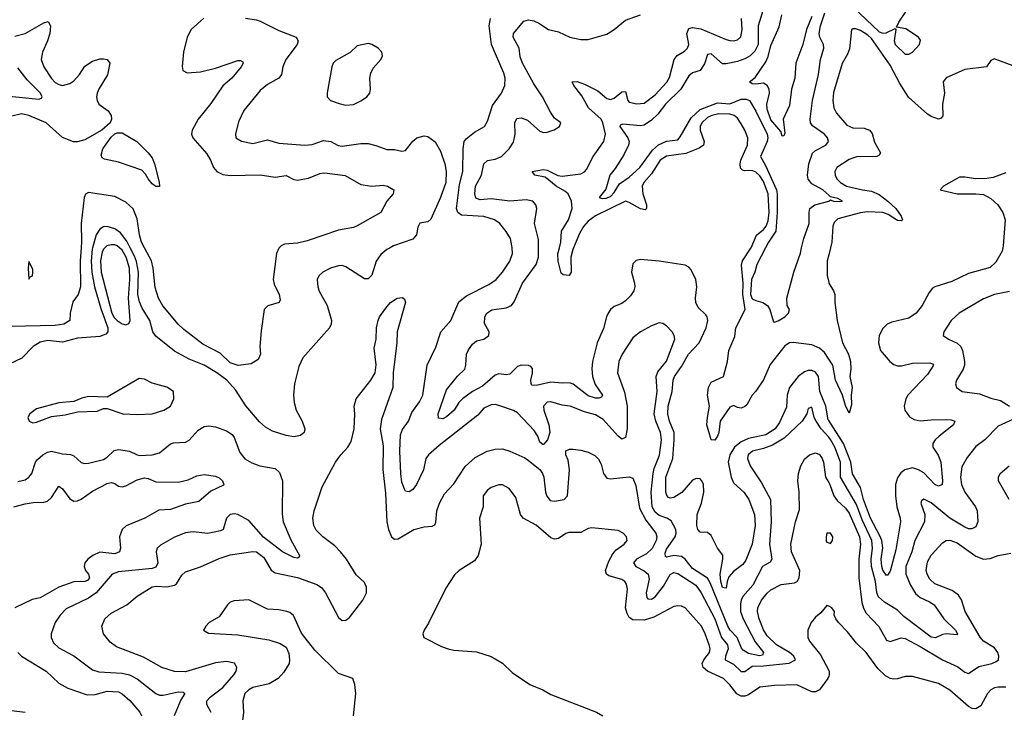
# Model space of a CAD drawing. Header units: inches. Extents: x 1694797 to 1849917, y 907313 to 1017959.
# Tile 182 of 256: x 1755660 to 1760942, y 937509 to 941223. Entities that reach past the tile are written whole.
import ezdxf

# ---------------------------------------------------------------- set-up
doc = ezdxf.new("R2010")
doc.units = ezdxf.units.IN
doc.header["$MEASUREMENT"] = 0
for name, color, linetype in [('B7953', 7, 'Continuous'), ('B7954', 7, 'Continuous'), ('B7963', 7, 'Continuous'), ('B7964', 7, 'Continuous')]:
    doc.layers.add(name, color=color, linetype=linetype)

msp = doc.modelspace()

# ---------------------------------------------------------------- linework, layer by layer
at = {"layer": 'B7953', "color": 5}
for points, elevation in [([(1756050.5, 940000), (1756048.2, 939991.8), (1756044.4, 939930), (1756046.4, 939870), (1756061.3, 939790), (1756095.2, 939675.2), (1756132.5, 939570), (1756133, 939550), (1756122.3, 939537.7), (1756090, 939524.5), (1755970, 939516.1), (1755890, 939494.6), (1755810, 939502.8), (1755770, 939493.7), (1755731.7, 939470), (1755671.6, 939408.4), (1755530, 939342.3)], 840), ([(1755989.4, 940000), (1755984.5, 939930), (1755986.3, 939790), (1755973.7, 939750), (1755944.6, 939710), (1755931.4, 939650), (1755928.7, 939610), (1755896.4, 939590), (1755850, 939583.2), (1755610, 939577.2)], 820), ([(1756117.7, 940000), (1756110, 939992.9), (1756103.1, 939976.9), (1756093.4, 939930), (1756097.2, 939870), (1756154.5, 939650), (1756166.6, 939626.6), (1756182.7, 939610), (1756210, 939592.6), (1756230, 939586.5), (1756246.4, 939593.6), (1756253.3, 939610), (1756243, 939730), (1756251, 939830), (1756249.4, 939890), (1756231.5, 939950), (1756210, 939987), (1756195, 940000)], 860), ([(1757648.2, 940000), (1757630.4, 939990), (1757596.7, 939963.3), (1757572.4, 939927.6), (1757550, 939852.7), (1757530, 939833.6), (1757510, 939833), (1757410, 939897.6), (1757390, 939904.2), (1757370, 939903.1), (1757327.7, 939890), (1757285.5, 939870), (1757264.4, 939850), (1757255.8, 939830), (1757258.9, 939790), (1757266.6, 939766.6), (1757308.9, 939690), (1757333.1, 939610), (1757331.7, 939590), (1757322, 939570), (1757178.4, 939410), (1757157.4, 939362.6), (1757134, 939270), (1757129.1, 939210), (1757132.9, 939170), (1757143.6, 939130), (1757175.6, 939070), (1757190.3, 939030), (1757186.4, 939010), (1757166, 938994), (1757130, 938987.1), (1757090, 938992.7), (1757017.2, 939017.2), (1756978.5, 939038.5), (1756947.4, 939067.4), (1756873.3, 939153.3), (1756817.9, 939237.9), (1756772, 939290), (1756718, 939330), (1756650, 939370.7), (1756570, 939402), (1756490, 939446.3), (1756390, 939525.3), (1756374.8, 939550), (1756358.2, 939610), (1756316.3, 939676.3), (1756302.1, 939710), (1756294.7, 939750), (1756298.2, 939870), (1756286.7, 939926.7), (1756275.9, 939955.9), (1756253.5, 940000)], 840), ([(1757052.6, 940000), (1757050, 939997.3), (1757037.8, 939970), (1757020.2, 939830), (1757024.7, 939804.7), (1757053, 939750), (1757058.2, 939721.8), (1757052.5, 939707.5), (1756991.3, 939688.7), (1756971.3, 939668.7), (1756955.1, 939555.1), (1756949, 939470), (1756951.1, 939428.9), (1756938.8, 939401.2), (1756902.4, 939377.6), (1756831.5, 939368.5), (1756790, 939382.6), (1756735.4, 939435.4), (1756643.2, 939483.2), (1756541.3, 939561.3), (1756510.6, 939590), (1756428.5, 939688.5), (1756403.9, 939730), (1756387.3, 939787.3), (1756376.5, 939890), (1756366.9, 939930), (1756329, 940000)], 820), ([(1760000, 938983.9), (1759960.6, 939030), (1759933.4, 939070), (1759922.2, 939090), (1759910, 939146), (1759890, 939139), (1759883.2, 939110), (1759857.2, 939070), (1759761.2, 938978.8), (1759698.7, 938941.3), (1759650, 938923), (1759591, 938909), (1759568.4, 938890), (1759565.4, 938870), (1759579.6, 938830), (1759639, 938739), (1759687.8, 938650), (1759691.8, 938530), (1759682.4, 938410), (1759695, 938330), (1759686.6, 938313.4), (1759645.3, 938290), (1759593.7, 938190), (1759540.3, 938130), (1759530.4, 938110), (1759527.1, 938090), (1759527.4, 938050), (1759541.1, 938010), (1759606.4, 937886.4), (1759650, 937829.4), (1759644.2, 937815.8), (1759628.8, 937811.2), (1759570, 937824.3), (1759541.5, 937841.5), (1759532.8, 937852.8), (1759509.5, 937909.5), (1759471, 937950), (1759458.8, 937970), (1759363.7, 938203.7), (1759350, 938227.7), (1759270, 938280.7), (1759229.6, 938329.6), (1759210, 938344.9), (1759170, 938350.4), (1759130, 938341.5), (1759123.9, 938343.9), (1759122.5, 938362.5), (1759130, 938384.2), (1759176.4, 938450), (1759181.5, 938470), (1759180.5, 938490), (1759155.4, 938535.4), (1759131.1, 938550), (1759090, 938564), (1759070, 938582.9), (1759054, 938610), (1759048.2, 938690), (1759057.8, 938790), (1759063.8, 938816.2), (1759092.8, 938887.2), (1759103.7, 938970), (1759098.6, 939010), (1759072.2, 939070), (1759063.7, 939110), (1759079.4, 939230), (1759073.8, 939310), (1759084.3, 939335.7), (1759130, 939392.9), (1759174, 939510), (1759171.9, 939530), (1759160.9, 939550), (1759130, 939581.5), (1759110, 939594), (1759090, 939597.3), (1759050, 939582), (1758990.8, 939549.2), (1758950, 939517.3), (1758891.3, 939430), (1758873.6, 939390), (1758867.7, 939330), (1758905.4, 939225.4), (1758919, 939150), (1758919.8, 939030), (1758910, 938983.1), (1758890, 938972.9), (1758870, 938988.9), (1758790, 939079.9), (1758750, 939104.7), (1758690, 939119.8), (1758612.7, 939150), (1758570, 939156), (1758510, 939173.9), (1758490, 939172.7), (1758470.9, 939150), (1758471.4, 939130), (1758498.7, 939050), (1758504, 939010), (1758492.5, 938970), (1758470, 938944.8), (1758465.7, 938945.7), (1758450, 938957), (1758439.5, 938990), (1758420.6, 939020.6), (1758330, 939114.5), (1758310, 939127.3), (1758230, 939154.8), (1758210, 939160.4), (1758190, 939158.2), (1758150, 939139.3), (1758117, 939103), (1757910, 938940.2), (1757853, 938890), (1757839.4, 938870), (1757825.6, 938810), (1757789.5, 938730.5), (1757770, 938704.2), (1757750, 938691.3), (1757730, 938695.6), (1757724.7, 938704.7), (1757710, 938742.7), (1757704.6, 938790), (1757699.7, 938910), (1757703, 938997), (1757714.4, 939025.6), (1757745.9, 939070), (1757763.9, 939116.1), (1757805.3, 939174.7), (1757823.7, 939210), (1757845.8, 939370), (1757893.2, 939466.8), (1757919.4, 939550), (1757972.7, 939610), (1758016.8, 939710), (1758057.3, 939742.7), (1758176.2, 939803.8), (1758216, 939830), (1758250.8, 939870), (1758290, 939928.4), (1758303.1, 939970), (1758301.5, 940000)], 840), ([(1760000, 939074.4), (1759997.8, 939077.8), (1759984.9, 939150), (1759952.6, 939230), (1759946.2, 939310), (1759930, 939333.7), (1759910, 939342), (1759890, 939341.3), (1759870, 939334.7), (1759835.6, 939310), (1759790.1, 939250), (1759777.1, 939210), (1759773.8, 939146.2), (1759736.4, 939063.6), (1759713, 939030), (1759663, 938997), (1759570, 938976.6), (1759530, 938960.2), (1759494.3, 938930), (1759469.8, 938890), (1759461.7, 938850), (1759477, 938770), (1759490, 938740.2), (1759547.2, 938687.2), (1759571.4, 938650), (1759601.9, 938570), (1759605.9, 938510), (1759589.5, 938410), (1759555.2, 938324.8), (1759538.7, 938301.3), (1759490, 938264.3), (1759464.9, 938235.1), (1759455.5, 938210), (1759450, 938175.3), (1759430, 938178.9), (1759421.3, 938210), (1759417.5, 938250), (1759433, 938330), (1759432.2, 938352.2), (1759403.1, 938390), (1759370, 938457.3), (1759350, 938472.8), (1759310, 938475.1), (1759298.2, 938490), (1759292.9, 938510), (1759294.5, 938570), (1759317.7, 938630), (1759330.2, 938689.8), (1759328.6, 938730), (1759319.4, 938750), (1759310, 938760.2), (1759290, 938763.6), (1759270, 938753.5), (1759212.1, 938687.9), (1759170, 938660.8), (1759150, 938657.3), (1759141.6, 938661.6), (1759131.1, 938671.1), (1759126.1, 938690), (1759127.3, 938770), (1759164, 938870), (1759171.4, 938970), (1759170.3, 939010), (1759146.1, 939070), (1759136.3, 939110), (1759138.8, 939150), (1759160.4, 939230), (1759165.8, 939290), (1759173.5, 939310), (1759210, 939363), (1759247.5, 939430), (1759304.5, 939490), (1759342.2, 939570), (1759351.6, 939610), (1759348.4, 939630), (1759341.2, 939641.2), (1759299.8, 939679.8), (1759287.1, 939707.1), (1759285.4, 939730), (1759292.9, 939790), (1759287.7, 939830), (1759262.7, 939882.7), (1759250, 939896.3), (1759230, 939906), (1759090, 939929), (1758990, 939937.3), (1758967.7, 939932.3), (1758950, 939913.2), (1758942.6, 939870), (1758958, 939810), (1758959.7, 939790), (1758954.4, 939770), (1758937, 939743), (1758910, 939716), (1758890, 939701.8), (1758850, 939684.8), (1758830, 939669.8), (1758816.8, 939650), (1758807.7, 939630), (1758792.8, 939567.2), (1758758.6, 939490), (1758732.3, 939390), (1758729, 939351), (1758732.9, 939310), (1758747.5, 939267.5), (1758786.2, 939210), (1758780.6, 939199.4), (1758766.8, 939193.2), (1758750, 939194), (1758710, 939205.9), (1758630, 939269.2), (1758610, 939276.5), (1758570, 939274.1), (1758510, 939278.9), (1758430, 939261.5), (1758410, 939262.6), (1758403.1, 939270), (1758402, 939290), (1758411.6, 939328.4), (1758411.9, 939351.9), (1758402.9, 939362.9), (1758390, 939368.9), (1758350, 939369.9), (1758330, 939364.2), (1758290, 939322.5), (1758270, 939318.5), (1758230, 939324.4), (1758210, 939316.9), (1758142.1, 939257.9), (1758089.8, 939230.2), (1758035.2, 939190), (1758016.8, 939170), (1757991.1, 939128.9), (1757950, 939093.9), (1757930, 939083.4), (1757907, 939087), (1757905.6, 939110), (1757950, 939239), (1758009.1, 939310.9), (1758049, 939350), (1758054.2, 939370), (1758057.7, 939430), (1758067.1, 939452.9), (1758090, 939484), (1758110, 939500.8), (1758150, 939510.4), (1758176.9, 939530), (1758178, 939550), (1758154.1, 939594.1), (1758155.3, 939630), (1758166, 939650), (1758192.4, 939667.6), (1758270, 939677.4), (1758298.5, 939690), (1758313.2, 939710), (1758357.9, 939810), (1758430.2, 939909.8), (1758443.8, 939950), (1758443.8, 940000)], 820), ([(1758631.9, 940000), (1758627.9, 939990), (1758617.5, 939950), (1758619, 939870), (1758608.5, 939851.5), (1758575.4, 939855.4), (1758564.5, 939864.5), (1758548.9, 939928.9), (1758547.7, 939967.7), (1758555.9, 940000)], 780), ([(1760000, 939403.2), (1759977.7, 939437.7), (1759950, 939461.9), (1759910, 939480.2), (1759810, 939492.6), (1759790.5, 939489.5), (1759765.5, 939474.5), (1759686.1, 939373.9), (1759650, 939292.3), (1759610, 939231.2), (1759590.1, 939209.9), (1759561.3, 939158.7), (1759550, 939148.1), (1759530, 939139.8), (1759510, 939143.2), (1759490, 939154.5), (1759470, 939145.8), (1759418.3, 939070), (1759410.9, 939010), (1759403.7, 938990), (1759390, 938967.6), (1759370, 938969.7), (1759347, 939050), (1759349.3, 939090), (1759360.9, 939150), (1759349.3, 939209.3), (1759355.9, 939250), (1759370, 939278.8), (1759435.1, 939310), (1759456.4, 939390), (1759464.8, 939450), (1759496.5, 939523.5), (1759501.4, 939570), (1759552.5, 939670), (1759540, 939750), (1759540.4, 939810), (1759532.8, 939907.2), (1759537.5, 939930), (1759582.6, 939997.4), (1759583.7, 940000)], 780), ([(1759661.5, 940000), (1759614.8, 939910), (1759604.4, 939870), (1759585.2, 939830), (1759580.8, 939750), (1759590, 939727.1), (1759610, 939716.7), (1759647.4, 939707.4), (1759671, 939691), (1759684, 939670), (1759703.5, 939603.5), (1759710, 939600.7), (1759728.2, 939608.2), (1759764.5, 939630), (1759783.6, 939650), (1759790.5, 939670), (1759778, 939690), (1759774.9, 939730), (1759812.9, 939870), (1759848.2, 939971.8), (1759854.8, 940000)], 760), ([(1760000, 939963), (1759991.4, 939930), (1759991.8, 939851.8), (1760000, 939813.8)], 780), ([(1756688, 937508), (1756663.6, 937550), (1756664.7, 937570), (1756681.8, 937590), (1756750, 937642.3), (1756808.4, 937710), (1756820.7, 937730), (1756825.7, 937750), (1756811.8, 937771.8), (1756770, 937781.5), (1756710, 937773.5), (1756550, 937726.4), (1756490, 937728.1), (1756423.1, 937750), (1756323.8, 937803.8), (1756180.2, 937860.2), (1756144.9, 937884.9), (1756110.3, 937930), (1756100.3, 937970), (1756117.4, 938010), (1756150, 938040.3), (1756235.1, 938084.9), (1756290, 938132.3), (1756370, 938182.3), (1756394, 938186), (1756450, 938181), (1756490.2, 938189.8), (1756502.2, 938197.8), (1756530, 938244.5), (1756550, 938263), (1756630, 938289.8), (1756730, 938333.6), (1756790, 938353.5), (1756910, 938371.6), (1756930, 938368.9), (1756970, 938339.8), (1757010, 938270.8), (1757030, 938256.3), (1757150, 938232.6), (1757253.4, 938193.4), (1757278.4, 938178.4), (1757301, 938150), (1757370, 938016.9), (1757390, 938000.4), (1757410, 938003.5), (1757430, 938016.4), (1757501.3, 938110), (1757520.2, 938150), (1757520, 938180), (1757510, 938204.4), (1757465.9, 938245.9), (1757413.7, 938330), (1757381.8, 938370), (1757350, 938401), (1757285.5, 938450), (1757250, 938486.3), (1757237.8, 938510), (1757232.1, 938550), (1757240.2, 938590), (1757282.8, 938717.2), (1757354, 938850), (1757383.7, 938890), (1757421.3, 938930), (1757438.2, 938961.8), (1757454.3, 939030), (1757457.4, 939110), (1757454, 939150), (1757464.9, 939190), (1757543.8, 939290), (1757566.7, 939330), (1757572.8, 939372.8), (1757562.5, 939462.5), (1757573, 939510), (1757574.9, 939570), (1757582.4, 939610), (1757590.5, 939630), (1757630, 939683.7), (1757650, 939706), (1757684.7, 939730), (1757714, 939734), (1757725.2, 939725.2), (1757729.1, 939709.1), (1757686, 939550), (1757684, 939490), (1757663.5, 939330), (1757661.1, 939250), (1757601.4, 939078.6), (1757593.2, 939030), (1757610, 938938), (1757609.1, 938810.9), (1757623.4, 938683.4), (1757630.4, 938530.4), (1757638.3, 938490), (1757655.3, 938450), (1757670, 938437.4), (1757690, 938439.8), (1757775.3, 938490), (1757830, 938504.1), (1757872.8, 938507.2), (1757886.4, 938513.6), (1757891.7, 938528.3), (1757897.2, 938590), (1757912.3, 938630), (1757939.4, 938680.6), (1757990, 938733.7), (1758050, 938826.6), (1758104.1, 938875.9), (1758167.3, 938910), (1758210, 938920.4), (1758250, 938922.6), (1758290, 938909.8), (1758370, 938873.6), (1758390, 938859.5), (1758450, 938811.7), (1758465.4, 938790), (1758471.9, 938770), (1758480.5, 938690), (1758487.8, 938667.8), (1758505.1, 938645.1), (1758530, 938641.2), (1758581.6, 938650), (1758599.7, 938670), (1758609.6, 938810), (1758601.7, 938861.7), (1758590.4, 938890), (1758589.3, 938910.7), (1758610, 938920.5), (1758630, 938920.5), (1758670, 938915.1), (1758710, 938903.5), (1758746, 938886), (1758766, 938866), (1758778.9, 938838.9), (1758792.3, 938790), (1758810, 938764), (1758830, 938760.9), (1758930, 938772.4), (1758950, 938764.2), (1758965.5, 938725.5), (1758984.5, 938604.5), (1759019.2, 938539.2), (1759073.3, 938470), (1759078.3, 938450), (1759075, 938430), (1759053, 938387), (1759022.1, 938357.9), (1758968.8, 938330), (1758953.7, 938310), (1758965.7, 938290), (1759010, 938268.3), (1759031.9, 938250), (1759037.5, 938222.5), (1759020.2, 938150), (1759024.7, 938124.7), (1759030, 938118.2), (1759050, 938116.1), (1759070, 938127.5), (1759114.1, 938185.9), (1759150, 938248.1), (1759170, 938259.2), (1759190, 938253.3), (1759287.4, 938190), (1759315.8, 938150), (1759389.6, 938010), (1759424.5, 937910), (1759456.6, 937870), (1759461.4, 937850), (1759446.9, 937810), (1759444.9, 937790), (1759490, 937767.8), (1759530, 937727.5), (1759550, 937728.5), (1759590, 937756), (1759650, 937757.7), (1759787.3, 937772.7), (1759821.3, 937790), (1759812.7, 937810), (1759789.4, 937830), (1759720.5, 937870), (1759670, 937919.3), (1759650, 937951.6), (1759627.7, 938010), (1759619, 938050), (1759620.2, 938070), (1759638.8, 938110), (1759670, 938148.6), (1759690, 938165.3), (1759745.7, 938194.3), (1759817.5, 938202.5), (1759830.1, 938209.9), (1759842.2, 938230), (1759845.9, 938270), (1759801.4, 938370), (1759796.5, 938410), (1759821.8, 938530), (1759842.8, 938597.2), (1759841.2, 938690), (1759834.9, 938750), (1759838.7, 938790), (1759850.4, 938830), (1759870, 938866), (1759896.3, 938890), (1759930, 938899.7), (1759950, 938891.1), (1759965.1, 938870), (1759972.8, 938850), (1759982.5, 938770), (1760000, 938741)], 860), ([(1755650, 938747.5), (1755690, 938755.8), (1755710, 938770.3), (1755724.5, 938790), (1755745.4, 938850), (1755755.3, 938864.7), (1755783.5, 938890), (1755810, 938904.5), (1755830, 938908.8), (1755890, 938894.2), (1755932.3, 938892.3), (1755950, 938884), (1755990, 938848.8), (1756010, 938843.6), (1756030, 938844.4), (1756110, 938865.5), (1756130, 938878), (1756167.5, 938912.5), (1756190, 938918.4), (1756250, 938910.1), (1756290, 938890.2), (1756306.6, 938886.6), (1756370, 938890.2), (1756410, 938899.7), (1756470, 938948), (1756485.5, 938954.5), (1756550, 938957.6), (1756570, 938968), (1756618, 939022), (1756650, 939042), (1756674.6, 939045.4), (1756710, 939040.2), (1756770, 939019), (1756799.1, 938999.1), (1756810, 938982), (1756841.9, 938901.9), (1756868.3, 938868.3), (1756906.2, 938846.2), (1756948, 938830), (1757030, 938816.9), (1757054.5, 938794.5), (1757070.2, 938750), (1757067.8, 938572.2), (1757073.5, 938530), (1757114.4, 938434.4), (1757162, 938350), (1757158.8, 938341.2), (1757150, 938336), (1757130, 938338.7), (1757070, 938369), (1756968.5, 938448.5), (1756890, 938538.1), (1756830, 938569.3), (1756810, 938573.5), (1756790.1, 938569.9), (1756770.2, 938550), (1756751.3, 938490), (1756738, 938482), (1756670, 938467.5), (1756590, 938475.9), (1756550, 938471.4), (1756490, 938449), (1756414.8, 938405.2), (1756398.5, 938390), (1756392.8, 938370), (1756400.8, 938310), (1756390, 938287.7), (1756370, 938280.9), (1756190, 938262.2), (1756155.8, 938250), (1756071, 938150), (1756030, 938121.7), (1755910, 938063.5), (1755876.5, 938030), (1755850.3, 937990), (1755828.9, 937930), (1755828.9, 937910), (1755841.2, 937881.2), (1755870, 937854), (1755950, 937812.2), (1756050, 937736), (1756085.4, 937725.4), (1756210, 937718.2), (1756249.2, 937709.2), (1756290, 937687.8), (1756390, 937610.2), (1756410, 937601.6), (1756430, 937600.8), (1756510, 937618.4), (1756536.6, 937616.6), (1756546.7, 937610), (1756524.9, 937575.1), (1756488.7, 937490)], 840), ([(1755629.2, 938610.8), (1755690, 938626.3), (1755733.3, 938633.3), (1755790, 938635), (1755810, 938641.1), (1755830, 938661.1), (1755870, 938721.7), (1755890, 938707.9), (1755930, 938653.7), (1755950, 938640.9), (1755970, 938642.6), (1755990, 938652.2), (1756050, 938695.2), (1756130, 938735.9), (1756150, 938741.5), (1756170, 938736.1), (1756190, 938722.3), (1756210, 938718), (1756230, 938722.8), (1756290, 938755.7), (1756330, 938765.8), (1756350, 938762.2), (1756390, 938744.7), (1756510, 938742.6), (1756564.2, 938755.8), (1756610, 938777.6), (1756650, 938784.9), (1756710, 938775.8), (1756730, 938766.7), (1756748.4, 938750), (1756755.5, 938730), (1756752.9, 938727.1), (1756684.9, 938695.1), (1756620.5, 938639.5), (1756550, 938625.3), (1756470, 938596.5), (1756406.2, 938593.8), (1756330.6, 938549.4), (1756230.7, 938509.3), (1756210.1, 938489.9), (1756195.3, 938450), (1756200.5, 938390), (1756196.1, 938370), (1756170, 938359.4), (1756090, 938368.4), (1756051.8, 938350), (1756026.2, 938330), (1756010.1, 938310), (1756005.6, 938290), (1756012.8, 938270), (1756028.6, 938250), (1756033.9, 938230), (1756023.5, 938216.5), (1756010, 938209.5), (1755950, 938208.9), (1755870, 938180.1), (1755770, 938123), (1755726.9, 938113.1), (1755634.9, 938070)], 820), ([(1760000, 937701.9), (1759995.6, 937690), (1759950.1, 937629.9), (1759930, 937618.2), (1759910, 937619.4), (1759830, 937656.8), (1759710, 937653.2), (1759630, 937643.7), (1759570, 937602), (1759550, 937595.7), (1759530, 937595.6), (1759507.8, 937607.8), (1759470, 937656.8), (1759435.1, 937690), (1759350, 937728.9), (1759326.1, 937750), (1759322.1, 937770), (1759329.9, 937790), (1759361.3, 937830), (1759364.7, 937850), (1759359.4, 937870), (1759337.9, 937930), (1759317.7, 937970), (1759230, 938068.6), (1759210, 938078.2), (1759190, 938080.3), (1759170, 938075.8), (1759061.8, 938018.2), (1759010, 938003.7), (1758950, 938003.9), (1758930, 938016.5), (1758918.5, 938038.5), (1758910.4, 938070), (1758920.6, 938170), (1758915.8, 938195.8), (1758906, 938210), (1758890, 938221.1), (1758820.3, 938240.3), (1758807.7, 938250), (1758803.6, 938270), (1758821.2, 938318.8), (1758842.1, 938357.9), (1758860.4, 938379.6), (1758903.6, 938410), (1758918.7, 938430), (1758915.1, 938450), (1758897, 938470), (1758870, 938483), (1758730, 938498.9), (1758710, 938494.3), (1758670, 938472.6), (1758606.2, 938473.8), (1758590, 938468.3), (1758550, 938440.9), (1758530, 938437.6), (1758510, 938445.1), (1758430, 938512.8), (1758360.5, 938550), (1758347.1, 938570), (1758321.3, 938661.3), (1758286.6, 938710), (1758250, 938729.6), (1758230, 938728.2), (1758190, 938714.8), (1758170, 938700.5), (1758147, 938670), (1758147, 938610), (1758126.7, 938550), (1758135.2, 938410), (1758120.2, 938350), (1758099.5, 938320.5), (1758018, 938270), (1757993.5, 938246.5), (1757945.9, 938174.1), (1757854, 937986), (1757830.6, 937950), (1757822, 937930), (1757827.3, 937910), (1757922.3, 937862.3), (1757958, 937850), (1757990, 937841.3), (1758110, 937833.7), (1758188.8, 937808.8), (1758250, 937773), (1758302.2, 937722.2), (1758397.7, 937657.7), (1758466, 937630), (1758510, 937604.4), (1758754, 937510), (1758787.7, 937490)], 880), ([(1760000, 938469.2), (1759990.9, 938469.1), (1759986.3, 938450), (1759987.4, 938427.4), (1759990, 938420.7), (1760000, 938417.3)], 880), ([(1757451.6, 937490), (1757464, 937610), (1757458, 937658), (1757448, 937690), (1757370, 937716.2), (1757242.6, 937842.6), (1757172.4, 937932.4), (1757128.3, 938028.3), (1757110, 938043.6), (1757094, 938050), (1757050, 938058.5), (1756990, 938062.4), (1756890, 938112.4), (1756810, 938106.3), (1756790, 938098.7), (1756775.3, 938084.7), (1756730, 938020.5), (1756676.3, 937990), (1756659.1, 937970), (1756646.8, 937950), (1756673, 937933), (1756830, 937924.2), (1756997.2, 937897.2), (1757058, 937878), (1757090, 937857.3), (1757104.7, 937824.7), (1757108.2, 937790), (1757105.5, 937770), (1757076.7, 937723.3), (1757047.2, 937690), (1756998.9, 937661.1), (1756910, 937641.5), (1756888.8, 937630), (1756868, 937610), (1756857.3, 937570), (1756861.2, 937510), (1756853.3, 937446.7)], 880), ([(1760000, 938077.2), (1759990, 938081.6), (1759958.5, 938041.5), (1759930, 938018.4), (1759906.4, 937990), (1759888.5, 937950), (1759888.8, 937910), (1759896.5, 937890), (1759956.4, 937816.4), (1760000, 937733.8)], 880), ([(1755649.4, 937830), (1755670.2, 937810), (1755801.5, 937730), (1755870, 937664.7), (1755919.1, 937639.1), (1756023, 937603), (1756064.4, 937604.4), (1756130, 937621.5), (1756190, 937617.9), (1756210, 937608.1), (1756251.8, 937571.8), (1756305.2, 937510), (1756313.6, 937490)], 820), ([(1755690, 937507.6), (1755616.2, 937516.2)], 820)]:
    msp.add_lwpolyline(points, dxfattribs=dict(at, elevation=elevation))
for points, elevation in [([(1755710, 939926), (1755706.4, 939890), (1755710, 939832), (1755716.5, 939843.5), (1755728, 939850), (1755730.8, 939870), (1755730, 939886)], 820), ([(1756301.3, 939298.7), (1756130, 939199), (1756030, 939202.7), (1755994, 939194), (1755950, 939176), (1755870, 939169.2), (1755750, 939137), (1755714.8, 939110), (1755704, 939090), (1755711.3, 939070), (1755730, 939062), (1755750, 939064.4), (1755830, 939095.5), (1755903.8, 939103.8), (1755970, 939120.5), (1756076.2, 939123.8), (1756110, 939138), (1756130, 939138), (1756214, 939110), (1756290, 939105.7), (1756370, 939108.8), (1756433.2, 939130), (1756469.5, 939150), (1756486.3, 939190), (1756484.5, 939230), (1756450, 939252.8), (1756370, 939274), (1756330, 939295.6)], 860)]:
    msp.add_lwpolyline(points, close=True, dxfattribs=dict(at, elevation=elevation))
at = {"layer": 'B7954', "color": 5}
for points, elevation in [([(1759646, 941270), (1759621.8, 941190), (1759622, 941090), (1759604.6, 941055.4), (1759578.3, 941030), (1759550, 941012.8), (1759510, 940998.3), (1759450, 940986.4), (1759430, 940987.2), (1759370, 941039.4), (1759350, 941037.3), (1759333.6, 940986.4), (1759310, 940950.9), (1759270, 940937.8), (1759250, 940922.6), (1759206.5, 940850), (1759124.3, 940770), (1759083.2, 940716.8), (1759050, 940684.6), (1759010, 940657.3), (1758990, 940653.6), (1758896.4, 940663.6), (1758881.8, 940658.2), (1758879.8, 940650), (1758922.5, 940590), (1758929, 940570), (1758926.5, 940550), (1758901.2, 940498.8), (1758854.7, 940425.3), (1758826.6, 940390), (1758805.4, 940314.6), (1758769.4, 940270), (1758785.3, 940265.3), (1758806.8, 940266.8), (1758830, 940275.7), (1758850, 940296.8), (1758877.4, 940342.6), (1758930, 940378.5), (1758986.2, 940430), (1759055.6, 940524.4), (1759087.2, 940552.8), (1759130, 940571.7), (1759190, 940579.8), (1759204, 940596), (1759262.8, 940697.2), (1759310, 940741.6), (1759402.8, 940777.2), (1759470, 940771.7), (1759530, 940796.6), (1759556.6, 940796.6), (1759574.8, 940790), (1759610, 940732.5), (1759669.3, 940610), (1759672.8, 940590), (1759669.9, 940570), (1759633.6, 940490), (1759661.5, 940441.5), (1759720.9, 940310), (1759724.1, 940290), (1759724, 940190), (1759716.8, 940090), (1759677.1, 940030), (1759661.5, 940000)], 760), ([(1755634.2, 941134.2), (1755690, 941150.1), (1755790, 941206.5), (1755812.8, 941212.8), (1755824.9, 941190), (1755821, 941150), (1755809.1, 941110), (1755781.8, 941050), (1755775.5, 941010), (1755790.5, 940970.5), (1755830, 940908.5), (1755850, 940886.9), (1755870, 940875.4), (1755890, 940871.1), (1755930, 940880.3), (1755950, 940895.1), (1755980.4, 940930), (1756010, 940974.2), (1756050, 941000.2), (1756090, 941012.8), (1756110, 941013), (1756129.1, 941009.1), (1756143.1, 940990), (1756131.9, 940928.1), (1756086.3, 940853.7), (1756075.6, 940830), (1756072.8, 940810), (1756075.2, 940790), (1756084.9, 940770), (1756133.9, 940733.9), (1756151.1, 940710), (1756153, 940690), (1756145.8, 940670), (1756101.4, 940630), (1756010, 940579.6), (1755970, 940568.6), (1755949.1, 940569.1), (1755890, 940591.9), (1755801.8, 940670), (1755710, 940709.9), (1755670, 940718.6), (1755610, 940703.4)], 780), ([(1756648, 941232), (1756580.2, 941170), (1756559.3, 941130), (1756539.3, 941050), (1756531.5, 940971.5), (1756535.8, 940950), (1756559.1, 940939.1), (1756630, 940944.4), (1756710, 940962.6), (1756830, 941004.9), (1756845.3, 941005.3), (1756856.5, 940996.5), (1756859.5, 940990), (1756849, 940970), (1756797.7, 940910), (1756750, 940868), (1756686.2, 940773.8), (1756616.9, 940690), (1756585.8, 940630), (1756582.6, 940610), (1756588.1, 940590), (1756664.1, 940504.1), (1756684.3, 940470), (1756700.7, 940430), (1756718.3, 940410), (1756750, 940393.5), (1756790, 940388.1), (1756950.9, 940390.9), (1757030, 940379.4), (1757090, 940387.8), (1757130, 940366.8), (1757150, 940362.5), (1757210, 940373.6), (1757270, 940397.8), (1757290, 940402), (1757310, 940400.1), (1757407, 940387), (1757490, 940340.2), (1757550, 940331.1), (1757610, 940336.5), (1757633, 940330), (1757667.3, 940310), (1757664.4, 940290), (1757629.4, 940250.6), (1757598, 940190), (1757470, 940117.8), (1757450, 940108.9), (1757370, 940094.8), (1757203.1, 940036.9), (1757150, 940025.6), (1757081.3, 940018.7), (1757062, 940010), (1757052.6, 940000)], 820), ([(1756872.3, 941232.3), (1756930, 941223.2), (1756950, 941215.6), (1757050, 941166.2), (1757143, 941130), (1757153.6, 941110), (1757147.9, 941090), (1757087.7, 941010), (1757071.5, 940970), (1757064.6, 940930), (1757050.3, 940910), (1756990, 940875.1), (1756950, 940843.9), (1756863.4, 940736.6), (1756834.7, 940674.7), (1756817.6, 940610), (1756820.4, 940590), (1756850, 940571.8), (1756910, 940558.5), (1756990, 940578.6), (1757050, 940561.8), (1757190, 940551.3), (1757230, 940554.4), (1757290, 940575.2), (1757330, 940570.2), (1757369.5, 940549.5), (1757390, 940544.7), (1757490, 940559.3), (1757530, 940558.5), (1757570, 940549), (1757630, 940526.4), (1757670, 940526.9), (1757710, 940518.9), (1757730, 940522.4), (1757768.4, 940571.6), (1757790, 940588.9), (1757830, 940601.1), (1757850, 940597.6), (1757889.2, 940569.2), (1757917.5, 940517.5), (1757940.3, 940450), (1757948.5, 940410), (1757946.4, 940350), (1757918.4, 940270), (1757866.6, 940153.4), (1757850, 940139.8), (1757807.5, 940132.5), (1757796.5, 940110), (1757789.1, 940070), (1757770, 940046.2), (1757666, 940010), (1757648.2, 940000)], 840), ([(1758301.5, 940000), (1758301, 940010), (1758292.3, 940050), (1758270, 940087.3), (1758235.6, 940130), (1758207, 940150), (1758150, 940167.6), (1758030, 940174.6), (1758010.6, 940190), (1758004.2, 940210), (1758019.7, 940340.3), (1758037.7, 940410), (1758038.4, 940530), (1758045.4, 940570), (1758056, 940584), (1758099.8, 940620.2), (1758153, 940650), (1758170, 940679.1), (1758196.7, 940763.3), (1758245.5, 940830), (1758262.3, 940870), (1758263.7, 940910), (1758257.2, 940937.2), (1758191.9, 941090), (1758179.4, 941190), (1758185, 941230)], 840), ([(1758443.8, 940000), (1758443.9, 940043.9), (1758422.1, 940130), (1758435.2, 940210), (1758429.8, 940230), (1758412.3, 940250), (1758377, 940257), (1758290, 940249.5), (1758190, 940261.8), (1758130, 940257.5), (1758106.4, 940266.4), (1758101.1, 940290), (1758105.6, 940330), (1758137.7, 940390), (1758150, 940451.1), (1758170, 940468.1), (1758210, 940474.8), (1758245, 940490), (1758285.7, 940530), (1758310, 940566.3), (1758318.4, 940610), (1758315.6, 940670), (1758326.9, 940693.1), (1758350, 940696.8), (1758384.7, 940684.7), (1758450, 940625), (1758470, 940618.8), (1758490, 940619.7), (1758526.9, 940633.1), (1758556, 940650), (1758562.7, 940670), (1758530, 940696), (1758506.9, 940726.9), (1758465, 940810), (1758419.1, 940879.1), (1758357.3, 940990), (1758344.8, 941024.8), (1758339.3, 941070), (1758306.9, 941130), (1758308.7, 941150), (1758365.1, 941214.9), (1758390, 941222.8), (1758417.7, 941217.7), (1758445.2, 941205.2), (1758496.3, 941170), (1758550, 941157.8), (1758610.6, 941130), (1758670, 941116.3), (1758710, 941117.5), (1758810, 941146.6), (1758848.7, 941170), (1758910, 941220.2), (1758990, 941249.1)], 820), ([(1758555.9, 940000), (1758563.5, 940030), (1758566.6, 940090), (1758604.2, 940150), (1758623.9, 940210), (1758621.1, 940250), (1758601.8, 940290), (1758584.3, 940304.3), (1758538.9, 940330), (1758478.6, 940378.6), (1758423.6, 940390), (1758409.2, 940409.2), (1758470, 940419.2), (1758490, 940415.9), (1758547.6, 940387.6), (1758570, 940384.4), (1758670, 940396.8), (1758690, 940407.9), (1758700, 940420), (1758736.8, 940490), (1758793.2, 940570), (1758801.9, 940610), (1758789.1, 940670), (1758779.8, 940690), (1758712, 940750), (1758675, 940815), (1758633.5, 940870), (1758624, 940890), (1758650, 940892.1), (1758690, 940877.5), (1758761, 940841), (1758810, 940801), (1758830, 940794.5), (1758850, 940803), (1758890, 940835.9), (1758910, 940837.7), (1758922.8, 940790), (1758930, 940781.4), (1758970, 940771.7), (1759010, 940775.7), (1759070, 940821.2), (1759132, 940888), (1759146, 940914), (1759170.5, 941010), (1759187.8, 941032.2), (1759225.8, 941054.2), (1759243.2, 941070), (1759249.3, 941090), (1759239.9, 941150), (1759250, 941175.6), (1759270, 941182), (1759314.1, 941174.1), (1759450, 941116.3), (1759470, 941112), (1759490, 941110.2), (1759510, 941114.7), (1759528.3, 941131.7), (1759535.5, 941170), (1759532.4, 941230)], 780), ([(1759910, 941240.3), (1759880.7, 941170), (1759862.2, 941090), (1759824.7, 940990), (1759818.5, 940910), (1759800.2, 940850), (1759790, 940764), (1759756.3, 940690), (1759764.7, 940615.3), (1759759.6, 940600.4), (1759750, 940598), (1759744.2, 940624.2), (1759690, 940686), (1759670, 940743), (1759667.7, 940770), (1759682.5, 940830), (1759680.6, 940850), (1759670.4, 940870.4), (1759650, 940883.2), (1759610, 940876.9), (1759590, 940879.6), (1759575.1, 940890), (1759606.3, 940913.7), (1759662.1, 940997.9), (1759674.6, 941025.4), (1759690, 941084.2), (1759735, 941185), (1759747.9, 941250)], 740), ([(1760000, 940282), (1759967.8, 940310), (1759910, 940343), (1759890, 940367.7), (1759885.9, 940390), (1759893.6, 940450), (1759913.3, 940506.7), (1759930, 940521.7), (1759985.6, 940550), (1759999, 940570), (1759993.7, 940590), (1759977.3, 940610), (1759913.9, 940653.9), (1759903.2, 940670), (1759900.2, 940690), (1759912.7, 940790), (1759945.1, 940930), (1759956, 941010), (1759974.1, 941070), (1759972.3, 941090), (1759953.3, 941130), (1759949.6, 941150), (1759956.6, 941190), (1759980, 941260)], 760), ([(1755550, 940818.8), (1755763.1, 940796.9), (1755777.8, 940802.2), (1755781.1, 940810), (1755771.9, 940830), (1755700.8, 940900.8), (1755650, 940964.9)], 760), ([(1759583.7, 940000), (1759613, 940067), (1759650, 940097.6), (1759664, 940116), (1759675.1, 940144.9), (1759681.3, 940190), (1759675, 940290), (1759650, 940355.9), (1759630, 940385.8), (1759610, 940405.7), (1759590, 940413.8), (1759550, 940413.5), (1759537.1, 940417.1), (1759526.9, 940426.9), (1759524.9, 940450), (1759529.5, 940470), (1759564, 940550), (1759566, 940590), (1759551.1, 940630), (1759530, 940665.3), (1759510, 940694.6), (1759492.5, 940710), (1759470, 940716.6), (1759410, 940719), (1759372.4, 940710), (1759350, 940698.9), (1759319.8, 940670), (1759311.2, 940650), (1759310.7, 940630), (1759331.8, 940570), (1759328.9, 940550), (1759305.2, 940534.8), (1759233.9, 940506.1), (1759130, 940491), (1759096.6, 940470), (1759050, 940397.2), (1759008.3, 940350), (1758999.2, 940330), (1759002.4, 940290), (1759023, 940230), (1759022.7, 940210), (1759016.3, 940203.7), (1758990, 940209.5), (1758930, 940243.4), (1758910, 940249.9), (1758748.8, 940171.2), (1758710, 940143.1), (1758685.4, 940114.6), (1758662.8, 940077.2), (1758631.9, 940000)], 780), ([(1756329, 940000), (1756312.7, 940030), (1756302.1, 940070), (1756290, 940155.6), (1756269, 940209), (1756230, 940244.7), (1756170, 940275.2), (1756030, 940296.5), (1756012.8, 940287.2), (1756005.6, 940270), (1755990.2, 940129.8), (1755991.6, 940031.6), (1755989.4, 940000)], 820), ([(1759854.8, 940000), (1759866.5, 940050), (1759896.2, 940130), (1759894.9, 940190), (1759899, 940210), (1759926, 940230), (1760000, 940249.8)], 760), ([(1756253.5, 940000), (1756235.4, 940035.4), (1756200.1, 940080.1), (1756170, 940102.5), (1756130, 940114), (1756110, 940112.7), (1756090, 940100.3), (1756070, 940069.8), (1756050.5, 940000)], 840), ([(1756195, 940000), (1756183.5, 940010), (1756170, 940016.4), (1756150, 940016.6), (1756128.5, 940010), (1756117.7, 940000)], 860)]:
    msp.add_lwpolyline(points, dxfattribs=dict(at, elevation=elevation))
for points, elevation in [([(1757530, 941095.1), (1757470, 941084), (1757433, 941047), (1757355.6, 941004.4), (1757342, 940990), (1757334.9, 940970), (1757310.4, 940830.4), (1757310.5, 940810), (1757326.8, 940790), (1757373.5, 940773.5), (1757410, 940765.5), (1757450, 940769.1), (1757494.5, 940790), (1757522, 940810), (1757538, 940830), (1757542.7, 940850), (1757538, 940910), (1757543.9, 940936.1), (1757556.6, 940963.4), (1757597.2, 941010), (1757606.6, 941030), (1757602, 941050), (1757582.7, 941070), (1757550, 941089.5)], 860), ([(1756390, 940328.6), (1756370, 940343.8), (1756348.5, 940370), (1756335.4, 940395.4), (1756315.6, 940415.6), (1756190, 940459.6), (1756114.9, 940474.9), (1756102.4, 940482.4), (1756096.4, 940496.4), (1756106.2, 940530), (1756150, 940593.2), (1756170, 940611), (1756183.5, 940616.5), (1756210, 940617.1), (1756288.5, 940570), (1756350, 940510.2), (1756370, 940482.7), (1756383, 940450), (1756408, 940352), (1756410, 940329)], 780)]:
    msp.add_lwpolyline(points, close=True, dxfattribs=dict(at, elevation=elevation))
at = {"layer": 'B7963', "color": 5}
for points, elevation in [([(1760934.4, 940000), (1760930, 939981.6), (1760896.8, 939923.2), (1760865.6, 939894.4), (1760750, 939861.6), (1760660.4, 939819.6), (1760570, 939791.1), (1760556.7, 939783.3), (1760539.1, 939760.9), (1760500.7, 939690), (1760469.2, 939650), (1760430, 939623.1), (1760338.6, 939601.4), (1760312.9, 939590), (1760290, 939567.2), (1760270.6, 939530), (1760267.3, 939490), (1760278.6, 939450), (1760327.5, 939390), (1760350, 939374.2), (1760370, 939367.3), (1760390, 939367.5), (1760450, 939381.8), (1760543, 939383), (1760557.7, 939377.7), (1760562.7, 939370), (1760530, 939321.4), (1760425, 939210), (1760413.7, 939190), (1760404.5, 939150), (1760408.3, 939130), (1760434.1, 939094.1), (1760458.3, 939078.3), (1760490, 939071.4), (1760550, 939077.8), (1760630, 939079.1), (1760657.4, 939077.4), (1760677.1, 939070), (1760668.9, 939050), (1760592.4, 938990), (1760571.3, 938970), (1760559.1, 938950), (1760559.6, 938930), (1760587.2, 938887.2), (1760600.9, 938850), (1760610.9, 938750), (1760608.9, 938730), (1760590, 938721.1), (1760570, 938731.3), (1760510, 938792.5), (1760481.4, 938810), (1760450, 938819.6), (1760408, 938810), (1760387.5, 938792.5), (1760370, 938766.4), (1760358.7, 938730), (1760357.9, 938670), (1760365.4, 938610), (1760384.2, 938550), (1760385.1, 938530), (1760360.5, 938379.5), (1760330, 938265.6), (1760315, 938245), (1760310, 938241.7), (1760290, 938270.9), (1760284.7, 938290), (1760282.3, 938330), (1760289.9, 938390.1), (1760284.7, 938430), (1760275.2, 938455.2), (1760223.5, 938550), (1760187.4, 938650), (1760170, 938714.5), (1760128.2, 938788.2), (1760118.6, 938850), (1760079.4, 938950), (1760000, 939074.4)], 820), ([(1760009.6, 940000), (1760000, 939963)], 780), ([(1760000, 939813.8), (1760000.8, 939810), (1760025.7, 939770), (1760032.9, 939750), (1760033.5, 939706.5), (1760045, 939610), (1760074.8, 939490), (1760106.8, 939430), (1760117.5, 939390), (1760118.9, 939350), (1760114, 939310), (1760126.4, 939250), (1760121.4, 939210), (1760123, 939157), (1760110, 939113.2), (1760090, 939154), (1760074.9, 939210), (1760037.3, 939290), (1760021.5, 939370), (1760000, 939403.2)], 780), ([(1760970, 939765.7), (1760890, 939749), (1760830, 939726.6), (1760700.9, 939650), (1760658, 939610), (1760617, 939550), (1760614.9, 939530), (1760643, 939510), (1760688.5, 939488.5), (1760709.2, 939470), (1760717.4, 939450), (1760728.8, 939390), (1760728.1, 939370), (1760720.9, 939350), (1760686, 939290), (1760680.3, 939270), (1760684.9, 939250), (1760716, 939230), (1760810, 939217.5), (1760870, 939194.3), (1760921.5, 939181.5), (1760970, 939150.2)], 840), ([(1761012, 939090), (1760910, 939042.8), (1760837, 938970), (1760790, 938934), (1760743.8, 938876.2), (1760714.6, 938825.4), (1760706.4, 938770), (1760712.1, 938730), (1760730.8, 938690), (1760787, 938610), (1760795.8, 938590), (1760799.6, 938530), (1760790, 938503.6), (1760767.9, 938492.1), (1760750, 938493.5), (1760730, 938501.9), (1760649.8, 938550), (1760550, 938631.8), (1760510, 938651.3), (1760497.3, 938642.7), (1760494.9, 938630), (1760515.2, 938570), (1760513.2, 938530), (1760461.4, 938430), (1760446.3, 938370), (1760413.3, 938290), (1760413.2, 938250), (1760439.1, 938190), (1760465.1, 938145.1), (1760490, 938124), (1760541.6, 938101.6), (1760565.6, 938085.6), (1760618.3, 938010), (1760680.2, 937950), (1760691.8, 937930), (1760690, 937923.7), (1760630, 937929.9), (1760610, 937925.5), (1760572.6, 937907.4), (1760550, 937911.2), (1760403, 938023), (1760370, 938056.5), (1760298.9, 938098.9), (1760267.9, 938127.9), (1760259, 938150), (1760250.5, 938210), (1760229.3, 938290), (1760228.8, 938330), (1760236, 938390), (1760231.9, 938430), (1760180.3, 938540.3), (1760150, 938622.6), (1760064.3, 938770), (1760063.4, 938850), (1760033.3, 938930), (1760010, 938972.2), (1760000, 938983.9)], 840), ([(1760969.1, 938650), (1760911.8, 938750), (1760911.8, 938770), (1760919.5, 938790), (1760968.4, 938830)], 860), ([(1760000, 938741), (1760006.7, 938730), (1760027.1, 938670), (1760045.2, 938645.2), (1760090, 938603.8), (1760110, 938576.5), (1760164.8, 938450), (1760171.4, 938410), (1760161.4, 938330), (1760161.3, 938230), (1760177.1, 938097.1), (1760186.5, 938066.5), (1760201.4, 938041.4), (1760269.9, 937969.9), (1760310, 937896.1), (1760330, 937889), (1760388.8, 937908.8), (1760410, 937903.9), (1760490, 937862), (1760610.7, 937790), (1760692, 937752), (1760730, 937724.1), (1760750, 937716.4), (1760806, 937754), (1760874.9, 937770), (1760898.9, 937781.1), (1760910.2, 937790), (1760913.5, 937810), (1760908.3, 937830), (1760890, 937854), (1760831.3, 937890), (1760812.3, 937912.3), (1760732.4, 938050), (1760711.9, 938111.9), (1760696.2, 938136.2), (1760662, 938162), (1760570, 938198.7), (1760542.7, 938222.7), (1760528.1, 938250), (1760523.5, 938270), (1760530, 938316.3), (1760550, 938351.6), (1760610, 938417.7), (1760630, 938430.8), (1760650, 938432.2), (1760690, 938418.1), (1760790, 938346), (1760830, 938329.9), (1760867, 938333), (1760910, 938349.8), (1760977.4, 938362.6)], 860), ([(1760000, 938417.3), (1760010, 938414), (1760020.7, 938430), (1760021.6, 938450), (1760010, 938469.3), (1760000, 938469.2)], 880), ([(1760950, 937642.8), (1760910, 937643.9), (1760890, 937639.3), (1760870, 937628.7), (1760852.3, 937610), (1760816.1, 937543.9), (1760790, 937526.9), (1760770, 937529.2), (1760750, 937539.1), (1760650, 937627.9), (1760590, 937664.2), (1760450, 937700.4), (1760410, 937701.7), (1760370, 937687.6), (1760350, 937686.6), (1760330, 937690.8), (1760304.9, 937704.9), (1760263.3, 937743.3), (1760200.9, 937830), (1760150, 937879.8), (1760100.5, 937940.5), (1760052.8, 937990), (1760037.6, 938010), (1760029.6, 938030), (1760030.7, 938050), (1760016.3, 938070), (1760000, 938077.2)], 880), ([(1760000, 937733.8), (1760002, 937730), (1760003, 937710), (1760000, 937701.9)], 880)]:
    msp.add_lwpolyline(points, dxfattribs=dict(at, elevation=elevation))
at = {"layer": 'B7964', "color": 5}
for points, elevation in [([(1760131.1, 941290), (1760270, 941158.9), (1760290, 941151.1), (1760307.6, 941152.4), (1760356.6, 941176.6), (1760360.9, 941170), (1760351.5, 941110), (1760356.2, 941090), (1760410, 941039.3), (1760430, 941039), (1760450, 941048.7), (1760486.8, 941090), (1760493.4, 941113.4), (1760481, 941130), (1760414.8, 941174.8), (1760364.1, 941184.1), (1760376.5, 941210), (1760418.2, 941270)], 760), ([(1760990, 940975.1), (1760887.1, 941012.9), (1760870, 941005.2), (1760846, 940970), (1760730, 940955.9), (1760630, 940910.7), (1760613.6, 940890), (1760621.5, 940830), (1760610.1, 940769.9), (1760611.9, 940708.1), (1760604.3, 940695.7), (1760590, 940690.6), (1760550, 940703.7), (1760530, 940717.4), (1760428.3, 940808.3), (1760381, 940881), (1760330, 940979.9), (1760230, 941122.4), (1760210, 941140.9), (1760170, 941166.3), (1760145.9, 941174.1), (1760130, 941175.1), (1760123, 941170), (1760112.6, 941067.4), (1760101.4, 941038.6), (1760072, 940988), (1760026.6, 940833.4), (1760022.4, 940790), (1760026.9, 940750), (1760041.2, 940721.2), (1760097.3, 940657.3), (1760130, 940643.1), (1760190, 940641.7), (1760219.6, 940630), (1760232.6, 940612.6), (1760246.3, 940566.3), (1760277.7, 940510), (1760270, 940496.2), (1760258.8, 940490), (1760150, 940487.4), (1760110, 940473.5), (1760043.2, 940430), (1760032.4, 940410), (1760034.2, 940390), (1760044.5, 940370), (1760063.2, 940350), (1760096, 940330), (1760181.3, 940310), (1760230, 940304.2), (1760270, 940285.8), (1760317.9, 940250), (1760359.5, 940210), (1760388.2, 940170), (1760396.5, 940150), (1760390, 940144.2), (1760370, 940146.4), (1760319.2, 940179.2), (1760290, 940189.9), (1760206.6, 940193.4), (1760170, 940187.8), (1760050, 940155.5), (1760030, 940135.6), (1760023.2, 940116.8), (1760017.5, 940030), (1760009.6, 940000)], 780), ([(1760950, 940402.4), (1760882.2, 940377.8), (1760849.2, 940370.8), (1760790.3, 940369.7), (1760730, 940379.4), (1760701.5, 940378.5), (1760615.5, 940330), (1760598.8, 940310), (1760690, 940289.5), (1760790.3, 940290.3), (1760830, 940285.3), (1760870, 940263.7), (1760906.7, 940230), (1760933.4, 940190), (1760947.2, 940150), (1760936.8, 940010), (1760934.4, 940000)], 820), ([(1760000, 940249.8), (1760000.7, 940250), (1760010, 940258), (1760030, 940248.8), (1760074, 940250), (1760050, 940263.8), (1760010, 940273.2), (1760000, 940282)], 760)]:
    msp.add_lwpolyline(points, dxfattribs=dict(at, elevation=elevation))

doc.saveas('drawing.dxf')
